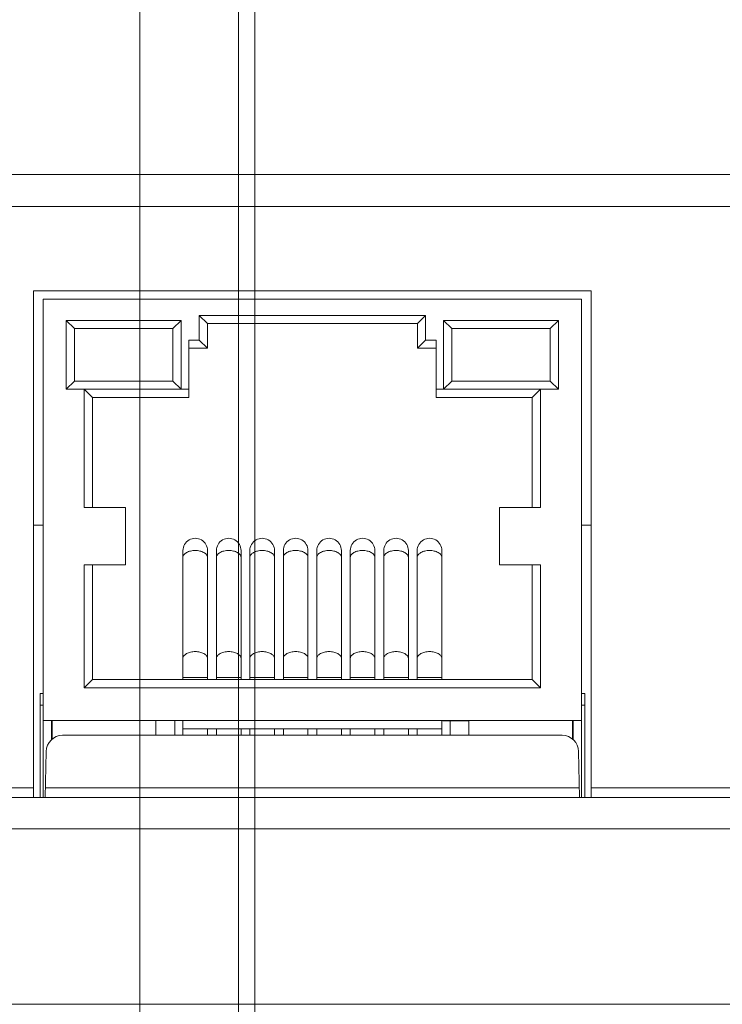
# Model space of a CAD drawing. Header units: centimetres. Extents: x -30 to 30, y -51 to 55.
# Tile 73 of 78: x 15.87 to 17.29, y 9.84 to 11.84. Entities that reach past the tile are written whole.
import ezdxf

# ---------------------------------------------------------------- set-up
doc = ezdxf.new("R2010")
doc.units = ezdxf.units.CM
doc.header["$MEASUREMENT"] = 0
doc.layers.add('06___PRT_ALL_SURFS', color=7, linetype='Continuous')

msp = doc.modelspace()

# ---------------------------------------------------------------- linework, layer by layer
at = {"layer": '06___PRT_ALL_SURFS', "lineweight": 9}
for points, knots in [([(16.3444, 2.21611), (16.3444, 3.32068), (15.44897, 4.2161), (14.3444, 4.2161), (13.23983, 4.21611), (12.3444, 3.32068), (12.3444, 2.21611), (12.3444, 1.11155), (13.23983, 0.21611), (14.34439, 0.21611), (15.44896, 0.21611), (16.34439, 1.11153), (16.3444, 2.2161), (16.34488, 55.23546), (16.3444, -50.80325), (16.3444, 2.21611)], [0, 0, 0, 0, 0.25, 0.25, 0.25, 0.5, 0.5, 0.5, 0.75, 0.75, 0.75, 1, 1, 1, 1.00001, 1.00001, 1.00001, 1.00001]), ([(16.31106, 2.21611), (16.31106, 3.30226), (15.43056, 4.18277), (14.3444, 4.18277), (13.25825, 4.18278), (12.37773, 3.30227), (12.37773, 2.21611), (12.37773, 1.12995), (13.25823, 0.24945), (14.34439, 0.24944), (15.43055, 0.24944), (16.31106, 1.12994), (16.31106, 2.2161), (16.31106, 54.35178), (16.31106, -49.91909), (16.31106, 2.21611)], [0, 0, 0, 0, 0.25, 0.25, 0.25, 0.5, 0.5, 0.5, 0.75, 0.75, 0.75, 1, 1, 1, 1.00001, 1.00001, 1.00001, 1.00001]), ([(16.11106, 2.21611), (16.11106, 3.19181), (15.3201, 3.98277), (14.3444, 3.98277), (13.3687, 3.98278), (12.57773, 3.19181), (12.57773, 2.21611), (12.57773, 1.24041), (13.36869, 0.44945), (14.34439, 0.44944), (15.32009, 0.44944), (16.11106, 1.2404), (16.11106, 2.2161), (16.11106, 49.0497), (16.11106, -44.61749), (16.11106, 2.21611)], [0, 0, 0, 0, 0.25, 0.25, 0.25, 0.5, 0.5, 0.5, 0.75, 0.75, 0.75, 1, 1, 1, 1.00001, 1.00001, 1.00001, 1.00001]), ([(16.24841, 10.7603), (16.24841, 10.76923), (16.24365, 10.77748), (16.23591, 10.78195), (16.22818, 10.78641), (16.21865, 10.78641), (16.21091, 10.78195), (16.20318, 10.77748), (16.19841, 10.76923), (16.19841, 10.7603)], [0, 0, 0, 0, 0.3333333, 0.3333333, 0.3333333, 0.6666667, 0.6666667, 0.6666667, 1, 1, 1, 1]), ([(16.31641, 10.7603), (16.31641, 10.76923), (16.31165, 10.77748), (16.30391, 10.78195), (16.29618, 10.78641), (16.28665, 10.78641), (16.27891, 10.78195), (16.27118, 10.77748), (16.26641, 10.76923), (16.26641, 10.7603)], [0, 0, 0, 0, 0.3333333, 0.3333333, 0.3333333, 0.6666667, 0.6666667, 0.6666667, 1, 1, 1, 1]), ([(16.38441, 10.7603), (16.38441, 10.76923), (16.37965, 10.77748), (16.37191, 10.78195), (16.36418, 10.78641), (16.35465, 10.78641), (16.34691, 10.78195), (16.33918, 10.77748), (16.33441, 10.76923), (16.33441, 10.7603)], [0, 0, 0, 0, 0.3333333, 0.3333333, 0.3333333, 0.6666667, 0.6666667, 0.6666667, 1, 1, 1, 1]), ([(16.45241, 10.7603), (16.45241, 10.76923), (16.44765, 10.77748), (16.43991, 10.78195), (16.43218, 10.78641), (16.42265, 10.78641), (16.41491, 10.78195), (16.40718, 10.77748), (16.40241, 10.76923), (16.40241, 10.7603)], [0, 0, 0, 0, 0.3333333, 0.3333333, 0.3333333, 0.6666667, 0.6666667, 0.6666667, 1, 1, 1, 1]), ([(16.52041, 10.7603), (16.52041, 10.76923), (16.51565, 10.77748), (16.50791, 10.78195), (16.50018, 10.78641), (16.49065, 10.78641), (16.48291, 10.78195), (16.47518, 10.77748), (16.47041, 10.76923), (16.47041, 10.7603)], [0, 0, 0, 0, 0.3333333, 0.3333333, 0.3333333, 0.6666667, 0.6666667, 0.6666667, 1, 1, 1, 1]), ([(16.58841, 10.7603), (16.58841, 10.76923), (16.58365, 10.77748), (16.57591, 10.78195), (16.56818, 10.78641), (16.55865, 10.78641), (16.55091, 10.78195), (16.54318, 10.77748), (16.53841, 10.76923), (16.53841, 10.7603)], [0, 0, 0, 0, 0.3333333, 0.3333333, 0.3333333, 0.6666667, 0.6666667, 0.6666667, 1, 1, 1, 1]), ([(16.65641, 10.7603), (16.65641, 10.76923), (16.65165, 10.77748), (16.64391, 10.78195), (16.63618, 10.78641), (16.62665, 10.78641), (16.61891, 10.78195), (16.61118, 10.77748), (16.60641, 10.76923), (16.60641, 10.7603)], [0, 0, 0, 0, 0.3333333, 0.3333333, 0.3333333, 0.6666667, 0.6666667, 0.6666667, 1, 1, 1, 1]), ([(16.72441, 10.7603), (16.72441, 10.76923), (16.71965, 10.77748), (16.71191, 10.78195), (16.70418, 10.78641), (16.69465, 10.78641), (16.68691, 10.78195), (16.67918, 10.77748), (16.67441, 10.76923), (16.67441, 10.7603)], [0, 0, 0, 0, 0.3333333, 0.3333333, 0.3333333, 0.6666667, 0.6666667, 0.6666667, 1, 1, 1, 1]), ([(16.22341, 10.76055), (16.2202, 10.76055), (16.21698, 10.7602), (16.21384, 10.75945), (16.21102, 10.75878), (16.20825, 10.75778), (16.20574, 10.75633), (16.20464, 10.7557), (16.20359, 10.75498), (16.20262, 10.75415), (16.20177, 10.75341), (16.20098, 10.75259), (16.20032, 10.75167), (16.19972, 10.75083), (16.19922, 10.74993), (16.1989, 10.74897), (16.19858, 10.74806), (16.19841, 10.74711), (16.19841, 10.74615)], [0, 0, 0, 0, 0.1666667, 0.1666667, 0.1666667, 0.3333333, 0.3333333, 0.3333333, 0.5, 0.5, 0.5, 0.6666667, 0.6666667, 0.6666667, 0.8333333, 0.8333333, 0.8333333, 1, 1, 1, 1]), ([(16.24841, 10.74615), (16.24841, 10.74711), (16.24824, 10.74806), (16.24793, 10.74897), (16.2476, 10.74993), (16.2471, 10.75083), (16.24651, 10.75167), (16.24585, 10.75259), (16.24506, 10.75341), (16.2442, 10.75415), (16.24324, 10.75498), (16.24219, 10.7557), (16.24109, 10.75633), (16.23858, 10.75778), (16.23581, 10.75878), (16.23298, 10.75945), (16.22984, 10.7602), (16.22662, 10.76055), (16.22341, 10.76055)], [0, 0, 0, 0, 0.1666667, 0.1666667, 0.1666667, 0.3333333, 0.3333333, 0.3333333, 0.5, 0.5, 0.5, 0.6666667, 0.6666667, 0.6666667, 0.8333333, 0.8333333, 0.8333333, 1, 1, 1, 1]), ([(16.29141, 10.76055), (16.2882, 10.76055), (16.28498, 10.7602), (16.28184, 10.75945), (16.27902, 10.75878), (16.27625, 10.75778), (16.27374, 10.75633), (16.27264, 10.7557), (16.27159, 10.75498), (16.27062, 10.75415), (16.26977, 10.75341), (16.26898, 10.75259), (16.26832, 10.75167), (16.26772, 10.75083), (16.26722, 10.74993), (16.2669, 10.74897), (16.26658, 10.74806), (16.26641, 10.74711), (16.26641, 10.74615)], [0, 0, 0, 0, 0.1666667, 0.1666667, 0.1666667, 0.3333333, 0.3333333, 0.3333333, 0.5, 0.5, 0.5, 0.6666667, 0.6666667, 0.6666667, 0.8333333, 0.8333333, 0.8333333, 1, 1, 1, 1]), ([(16.31641, 10.74615), (16.31641, 10.74711), (16.31624, 10.74806), (16.31593, 10.74897), (16.3156, 10.74993), (16.3151, 10.75083), (16.31451, 10.75167), (16.31385, 10.75259), (16.31306, 10.75341), (16.3122, 10.75415), (16.31124, 10.75498), (16.31019, 10.7557), (16.30909, 10.75633), (16.30658, 10.75778), (16.30381, 10.75878), (16.30098, 10.75945), (16.29784, 10.7602), (16.29462, 10.76055), (16.29141, 10.76055)], [0, 0, 0, 0, 0.1666667, 0.1666667, 0.1666667, 0.3333333, 0.3333333, 0.3333333, 0.5, 0.5, 0.5, 0.6666667, 0.6666667, 0.6666667, 0.8333333, 0.8333333, 0.8333333, 1, 1, 1, 1]), ([(16.35941, 10.76055), (16.3562, 10.76055), (16.35298, 10.7602), (16.34984, 10.75945), (16.34702, 10.75878), (16.34425, 10.75778), (16.34174, 10.75633), (16.34064, 10.7557), (16.33959, 10.75498), (16.33862, 10.75415), (16.33777, 10.75341), (16.33698, 10.75259), (16.33632, 10.75167), (16.33572, 10.75083), (16.33522, 10.74993), (16.3349, 10.74897), (16.33458, 10.74806), (16.33441, 10.74711), (16.33441, 10.74615)], [0, 0, 0, 0, 0.1666667, 0.1666667, 0.1666667, 0.3333333, 0.3333333, 0.3333333, 0.5, 0.5, 0.5, 0.6666667, 0.6666667, 0.6666667, 0.8333333, 0.8333333, 0.8333333, 1, 1, 1, 1]), ([(16.38441, 10.74615), (16.38441, 10.74711), (16.38424, 10.74806), (16.38393, 10.74897), (16.3836, 10.74993), (16.3831, 10.75083), (16.38251, 10.75167), (16.38185, 10.75259), (16.38106, 10.75341), (16.3802, 10.75415), (16.37924, 10.75498), (16.37819, 10.7557), (16.37709, 10.75633), (16.37458, 10.75778), (16.37181, 10.75878), (16.36898, 10.75945), (16.36584, 10.7602), (16.36262, 10.76055), (16.35941, 10.76055)], [0, 0, 0, 0, 0.1666667, 0.1666667, 0.1666667, 0.3333333, 0.3333333, 0.3333333, 0.5, 0.5, 0.5, 0.6666667, 0.6666667, 0.6666667, 0.8333333, 0.8333333, 0.8333333, 1, 1, 1, 1]), ([(16.42741, 10.76055), (16.4242, 10.76055), (16.42098, 10.7602), (16.41784, 10.75945), (16.41502, 10.75878), (16.41225, 10.75778), (16.40974, 10.75633), (16.40864, 10.7557), (16.40759, 10.75498), (16.40662, 10.75415), (16.40577, 10.75341), (16.40498, 10.75259), (16.40432, 10.75167), (16.40372, 10.75083), (16.40322, 10.74993), (16.4029, 10.74897), (16.40258, 10.74806), (16.40241, 10.74711), (16.40241, 10.74615)], [0, 0, 0, 0, 0.1666667, 0.1666667, 0.1666667, 0.3333333, 0.3333333, 0.3333333, 0.5, 0.5, 0.5, 0.6666667, 0.6666667, 0.6666667, 0.8333333, 0.8333333, 0.8333333, 1, 1, 1, 1]), ([(16.45241, 10.74615), (16.45241, 10.74711), (16.45224, 10.74806), (16.45193, 10.74897), (16.4516, 10.74993), (16.4511, 10.75083), (16.45051, 10.75167), (16.44985, 10.75259), (16.44906, 10.75341), (16.4482, 10.75415), (16.44724, 10.75498), (16.44619, 10.7557), (16.44509, 10.75633), (16.44258, 10.75778), (16.43981, 10.75878), (16.43698, 10.75945), (16.43384, 10.7602), (16.43062, 10.76055), (16.42741, 10.76055)], [0, 0, 0, 0, 0.1666667, 0.1666667, 0.1666667, 0.3333333, 0.3333333, 0.3333333, 0.5, 0.5, 0.5, 0.6666667, 0.6666667, 0.6666667, 0.8333333, 0.8333333, 0.8333333, 1, 1, 1, 1]), ([(16.49541, 10.76055), (16.4922, 10.76055), (16.48898, 10.7602), (16.48584, 10.75945), (16.48302, 10.75878), (16.48025, 10.75778), (16.47774, 10.75633), (16.47664, 10.7557), (16.47559, 10.75498), (16.47462, 10.75415), (16.47377, 10.75341), (16.47298, 10.75259), (16.47232, 10.75167), (16.47172, 10.75083), (16.47122, 10.74993), (16.4709, 10.74897), (16.47058, 10.74806), (16.47041, 10.74711), (16.47041, 10.74615)], [0, 0, 0, 0, 0.1666667, 0.1666667, 0.1666667, 0.3333333, 0.3333333, 0.3333333, 0.5, 0.5, 0.5, 0.6666667, 0.6666667, 0.6666667, 0.8333333, 0.8333333, 0.8333333, 1, 1, 1, 1]), ([(16.52041, 10.74615), (16.52041, 10.74711), (16.52024, 10.74806), (16.51993, 10.74897), (16.5196, 10.74993), (16.5191, 10.75083), (16.51851, 10.75167), (16.51785, 10.75259), (16.51706, 10.75341), (16.5162, 10.75415), (16.51524, 10.75498), (16.51419, 10.7557), (16.51309, 10.75633), (16.51058, 10.75778), (16.50781, 10.75878), (16.50498, 10.75945), (16.50184, 10.7602), (16.49862, 10.76055), (16.49541, 10.76055)], [0, 0, 0, 0, 0.1666667, 0.1666667, 0.1666667, 0.3333333, 0.3333333, 0.3333333, 0.5, 0.5, 0.5, 0.6666667, 0.6666667, 0.6666667, 0.8333333, 0.8333333, 0.8333333, 1, 1, 1, 1]), ([(16.56341, 10.76055), (16.5602, 10.76055), (16.55698, 10.7602), (16.55384, 10.75945), (16.55102, 10.75878), (16.54825, 10.75778), (16.54574, 10.75633), (16.54464, 10.7557), (16.54359, 10.75498), (16.54262, 10.75415), (16.54177, 10.75341), (16.54098, 10.75259), (16.54032, 10.75167), (16.53972, 10.75083), (16.53922, 10.74993), (16.5389, 10.74897), (16.53858, 10.74806), (16.53841, 10.74711), (16.53841, 10.74615)], [0, 0, 0, 0, 0.1666667, 0.1666667, 0.1666667, 0.3333333, 0.3333333, 0.3333333, 0.5, 0.5, 0.5, 0.6666667, 0.6666667, 0.6666667, 0.8333333, 0.8333333, 0.8333333, 1, 1, 1, 1]), ([(16.58841, 10.74615), (16.58841, 10.74711), (16.58824, 10.74806), (16.58793, 10.74897), (16.5876, 10.74993), (16.5871, 10.75083), (16.58651, 10.75167), (16.58585, 10.75259), (16.58506, 10.75341), (16.5842, 10.75415), (16.58324, 10.75498), (16.58219, 10.7557), (16.58109, 10.75633), (16.57858, 10.75778), (16.57581, 10.75878), (16.57298, 10.75945), (16.56984, 10.7602), (16.56662, 10.76055), (16.56341, 10.76055)], [0, 0, 0, 0, 0.1666667, 0.1666667, 0.1666667, 0.3333333, 0.3333333, 0.3333333, 0.5, 0.5, 0.5, 0.6666667, 0.6666667, 0.6666667, 0.8333333, 0.8333333, 0.8333333, 1, 1, 1, 1]), ([(16.63141, 10.76055), (16.6282, 10.76055), (16.62498, 10.7602), (16.62184, 10.75945), (16.61902, 10.75878), (16.61625, 10.75778), (16.61374, 10.75633), (16.61264, 10.7557), (16.61159, 10.75498), (16.61062, 10.75415), (16.60977, 10.75341), (16.60898, 10.75259), (16.60832, 10.75167), (16.60772, 10.75083), (16.60722, 10.74993), (16.6069, 10.74897), (16.60658, 10.74806), (16.60641, 10.74711), (16.60641, 10.74615)], [0, 0, 0, 0, 0.1666667, 0.1666667, 0.1666667, 0.3333333, 0.3333333, 0.3333333, 0.5, 0.5, 0.5, 0.6666667, 0.6666667, 0.6666667, 0.8333333, 0.8333333, 0.8333333, 1, 1, 1, 1]), ([(16.65641, 10.74615), (16.65641, 10.74711), (16.65624, 10.74806), (16.65593, 10.74897), (16.6556, 10.74993), (16.6551, 10.75083), (16.65451, 10.75167), (16.65385, 10.75259), (16.65306, 10.75341), (16.6522, 10.75415), (16.65124, 10.75498), (16.65019, 10.7557), (16.64909, 10.75633), (16.64658, 10.75778), (16.64381, 10.75878), (16.64098, 10.75945), (16.63784, 10.7602), (16.63462, 10.76055), (16.63141, 10.76055)], [0, 0, 0, 0, 0.1666667, 0.1666667, 0.1666667, 0.3333333, 0.3333333, 0.3333333, 0.5, 0.5, 0.5, 0.6666667, 0.6666667, 0.6666667, 0.8333333, 0.8333333, 0.8333333, 1, 1, 1, 1]), ([(16.69941, 10.76055), (16.6962, 10.76055), (16.69298, 10.7602), (16.68984, 10.75945), (16.68702, 10.75878), (16.68425, 10.75778), (16.68174, 10.75633), (16.68064, 10.7557), (16.67959, 10.75498), (16.67862, 10.75415), (16.67777, 10.75341), (16.67698, 10.75259), (16.67632, 10.75167), (16.67572, 10.75083), (16.67522, 10.74993), (16.6749, 10.74897), (16.67458, 10.74806), (16.67441, 10.74711), (16.67441, 10.74615)], [0, 0, 0, 0, 0.1666667, 0.1666667, 0.1666667, 0.3333333, 0.3333333, 0.3333333, 0.5, 0.5, 0.5, 0.6666667, 0.6666667, 0.6666667, 0.8333333, 0.8333333, 0.8333333, 1, 1, 1, 1]), ([(16.72441, 10.74615), (16.72441, 10.74711), (16.72424, 10.74806), (16.72393, 10.74897), (16.7236, 10.74993), (16.7231, 10.75083), (16.72251, 10.75167), (16.72185, 10.75259), (16.72106, 10.75341), (16.7202, 10.75415), (16.71924, 10.75498), (16.71819, 10.7557), (16.71709, 10.75633), (16.71458, 10.75778), (16.71181, 10.75878), (16.70898, 10.75945), (16.70584, 10.7602), (16.70262, 10.76055), (16.69941, 10.76055)], [0, 0, 0, 0, 0.1666667, 0.1666667, 0.1666667, 0.3333333, 0.3333333, 0.3333333, 0.5, 0.5, 0.5, 0.6666667, 0.6666667, 0.6666667, 0.8333333, 0.8333333, 0.8333333, 1, 1, 1, 1]), ([(16.19841, 10.54075), (16.19841, 10.54169), (16.19858, 10.54265), (16.1989, 10.54355), (16.19922, 10.54452), (16.19972, 10.54543), (16.20032, 10.54625), (16.20098, 10.54717), (16.20177, 10.548), (16.20262, 10.54874), (16.20359, 10.54957), (16.20464, 10.55029), (16.20574, 10.55092), (16.20825, 10.55237), (16.21102, 10.55337), (16.21384, 10.55404), (16.21698, 10.55479), (16.2202, 10.55514), (16.22341, 10.55514)], [0, 0, 0, 0, 0.1666667, 0.1666667, 0.1666667, 0.3333333, 0.3333333, 0.3333333, 0.5, 0.5, 0.5, 0.6666667, 0.6666667, 0.6666667, 0.8333333, 0.8333333, 0.8333333, 1, 1, 1, 1]), ([(16.22341, 10.55514), (16.22662, 10.55514), (16.22984, 10.55479), (16.23298, 10.55404), (16.23581, 10.55337), (16.23858, 10.55237), (16.24109, 10.55092), (16.24219, 10.55029), (16.24324, 10.54957), (16.2442, 10.54874), (16.24506, 10.548), (16.24585, 10.54717), (16.24651, 10.54625), (16.2471, 10.54543), (16.2476, 10.54452), (16.24793, 10.54355), (16.24824, 10.54265), (16.24841, 10.54169), (16.24841, 10.54075)], [0, 0, 0, 0, 0.1666667, 0.1666667, 0.1666667, 0.3333333, 0.3333333, 0.3333333, 0.5, 0.5, 0.5, 0.6666667, 0.6666667, 0.6666667, 0.8333333, 0.8333333, 0.8333333, 1, 1, 1, 1]), ([(16.26641, 10.54075), (16.26641, 10.54169), (16.26658, 10.54265), (16.2669, 10.54355), (16.26722, 10.54452), (16.26772, 10.54543), (16.26832, 10.54625), (16.26898, 10.54717), (16.26977, 10.548), (16.27062, 10.54874), (16.27159, 10.54957), (16.27264, 10.55029), (16.27374, 10.55092), (16.27625, 10.55237), (16.27902, 10.55337), (16.28184, 10.55404), (16.28498, 10.55479), (16.2882, 10.55514), (16.29141, 10.55514)], [0, 0, 0, 0, 0.1666667, 0.1666667, 0.1666667, 0.3333333, 0.3333333, 0.3333333, 0.5, 0.5, 0.5, 0.6666667, 0.6666667, 0.6666667, 0.8333333, 0.8333333, 0.8333333, 1, 1, 1, 1]), ([(16.29141, 10.55514), (16.29462, 10.55514), (16.29784, 10.55479), (16.30098, 10.55404), (16.30381, 10.55337), (16.30658, 10.55237), (16.30909, 10.55092), (16.31019, 10.55029), (16.31124, 10.54957), (16.3122, 10.54874), (16.31306, 10.548), (16.31385, 10.54717), (16.31451, 10.54625), (16.3151, 10.54543), (16.3156, 10.54452), (16.31593, 10.54355), (16.31624, 10.54265), (16.31641, 10.54169), (16.31641, 10.54075)], [0, 0, 0, 0, 0.1666667, 0.1666667, 0.1666667, 0.3333333, 0.3333333, 0.3333333, 0.5, 0.5, 0.5, 0.6666667, 0.6666667, 0.6666667, 0.8333333, 0.8333333, 0.8333333, 1, 1, 1, 1]), ([(16.33441, 10.54075), (16.33441, 10.54169), (16.33458, 10.54265), (16.3349, 10.54355), (16.33522, 10.54452), (16.33572, 10.54543), (16.33632, 10.54625), (16.33698, 10.54717), (16.33777, 10.548), (16.33862, 10.54874), (16.33959, 10.54957), (16.34064, 10.55029), (16.34174, 10.55092), (16.34425, 10.55237), (16.34702, 10.55337), (16.34984, 10.55404), (16.35298, 10.55479), (16.3562, 10.55514), (16.35941, 10.55514)], [0, 0, 0, 0, 0.1666667, 0.1666667, 0.1666667, 0.3333333, 0.3333333, 0.3333333, 0.5, 0.5, 0.5, 0.6666667, 0.6666667, 0.6666667, 0.8333333, 0.8333333, 0.8333333, 1, 1, 1, 1]), ([(16.35941, 10.55514), (16.36262, 10.55514), (16.36584, 10.55479), (16.36898, 10.55404), (16.37181, 10.55337), (16.37458, 10.55237), (16.37709, 10.55092), (16.37819, 10.55029), (16.37924, 10.54957), (16.3802, 10.54874), (16.38106, 10.548), (16.38185, 10.54717), (16.38251, 10.54625), (16.3831, 10.54543), (16.3836, 10.54452), (16.38393, 10.54355), (16.38424, 10.54265), (16.38441, 10.54169), (16.38441, 10.54075)], [0, 0, 0, 0, 0.1666667, 0.1666667, 0.1666667, 0.3333333, 0.3333333, 0.3333333, 0.5, 0.5, 0.5, 0.6666667, 0.6666667, 0.6666667, 0.8333333, 0.8333333, 0.8333333, 1, 1, 1, 1]), ([(16.40241, 10.54075), (16.40241, 10.54169), (16.40258, 10.54265), (16.4029, 10.54355), (16.40322, 10.54452), (16.40372, 10.54543), (16.40432, 10.54625), (16.40498, 10.54717), (16.40577, 10.548), (16.40662, 10.54874), (16.40759, 10.54957), (16.40864, 10.55029), (16.40974, 10.55092), (16.41225, 10.55237), (16.41502, 10.55337), (16.41784, 10.55404), (16.42098, 10.55479), (16.4242, 10.55514), (16.42741, 10.55514)], [0, 0, 0, 0, 0.1666667, 0.1666667, 0.1666667, 0.3333333, 0.3333333, 0.3333333, 0.5, 0.5, 0.5, 0.6666667, 0.6666667, 0.6666667, 0.8333333, 0.8333333, 0.8333333, 1, 1, 1, 1]), ([(16.42741, 10.55514), (16.43062, 10.55514), (16.43384, 10.55479), (16.43698, 10.55404), (16.43981, 10.55337), (16.44258, 10.55237), (16.44509, 10.55092), (16.44619, 10.55029), (16.44724, 10.54957), (16.4482, 10.54874), (16.44906, 10.548), (16.44985, 10.54717), (16.45051, 10.54625), (16.4511, 10.54543), (16.4516, 10.54452), (16.45193, 10.54355), (16.45224, 10.54265), (16.45241, 10.54169), (16.45241, 10.54075)], [0, 0, 0, 0, 0.1666667, 0.1666667, 0.1666667, 0.3333333, 0.3333333, 0.3333333, 0.5, 0.5, 0.5, 0.6666667, 0.6666667, 0.6666667, 0.8333333, 0.8333333, 0.8333333, 1, 1, 1, 1]), ([(16.47041, 10.54075), (16.47041, 10.54169), (16.47058, 10.54265), (16.4709, 10.54355), (16.47122, 10.54452), (16.47172, 10.54543), (16.47232, 10.54625), (16.47298, 10.54717), (16.47377, 10.548), (16.47462, 10.54874), (16.47559, 10.54957), (16.47664, 10.55029), (16.47774, 10.55092), (16.48025, 10.55237), (16.48302, 10.55337), (16.48584, 10.55404), (16.48898, 10.55479), (16.4922, 10.55514), (16.49541, 10.55514)], [0, 0, 0, 0, 0.1666667, 0.1666667, 0.1666667, 0.3333333, 0.3333333, 0.3333333, 0.5, 0.5, 0.5, 0.6666667, 0.6666667, 0.6666667, 0.8333333, 0.8333333, 0.8333333, 1, 1, 1, 1]), ([(16.49541, 10.55514), (16.49862, 10.55514), (16.50184, 10.55479), (16.50498, 10.55404), (16.50781, 10.55337), (16.51058, 10.55237), (16.51309, 10.55092), (16.51419, 10.55029), (16.51524, 10.54957), (16.5162, 10.54874), (16.51706, 10.548), (16.51785, 10.54717), (16.51851, 10.54625), (16.5191, 10.54543), (16.5196, 10.54452), (16.51993, 10.54355), (16.52024, 10.54265), (16.52041, 10.54169), (16.52041, 10.54075)], [0, 0, 0, 0, 0.1666667, 0.1666667, 0.1666667, 0.3333333, 0.3333333, 0.3333333, 0.5, 0.5, 0.5, 0.6666667, 0.6666667, 0.6666667, 0.8333333, 0.8333333, 0.8333333, 1, 1, 1, 1]), ([(16.53841, 10.54075), (16.53841, 10.54169), (16.53858, 10.54265), (16.5389, 10.54355), (16.53922, 10.54452), (16.53972, 10.54543), (16.54032, 10.54625), (16.54098, 10.54717), (16.54177, 10.548), (16.54262, 10.54874), (16.54359, 10.54957), (16.54464, 10.55029), (16.54574, 10.55092), (16.54825, 10.55237), (16.55102, 10.55337), (16.55384, 10.55404), (16.55698, 10.55479), (16.5602, 10.55514), (16.56341, 10.55514)], [0, 0, 0, 0, 0.1666667, 0.1666667, 0.1666667, 0.3333333, 0.3333333, 0.3333333, 0.5, 0.5, 0.5, 0.6666667, 0.6666667, 0.6666667, 0.8333333, 0.8333333, 0.8333333, 1, 1, 1, 1]), ([(16.56341, 10.55514), (16.56662, 10.55514), (16.56984, 10.55479), (16.57298, 10.55404), (16.57581, 10.55337), (16.57858, 10.55237), (16.58109, 10.55092), (16.58219, 10.55029), (16.58324, 10.54957), (16.5842, 10.54874), (16.58506, 10.548), (16.58585, 10.54717), (16.58651, 10.54625), (16.5871, 10.54543), (16.5876, 10.54452), (16.58793, 10.54355), (16.58824, 10.54265), (16.58841, 10.54169), (16.58841, 10.54075)], [0, 0, 0, 0, 0.1666667, 0.1666667, 0.1666667, 0.3333333, 0.3333333, 0.3333333, 0.5, 0.5, 0.5, 0.6666667, 0.6666667, 0.6666667, 0.8333333, 0.8333333, 0.8333333, 1, 1, 1, 1]), ([(16.60641, 10.54075), (16.60641, 10.54169), (16.60658, 10.54265), (16.6069, 10.54355), (16.60722, 10.54452), (16.60772, 10.54543), (16.60832, 10.54625), (16.60898, 10.54717), (16.60977, 10.548), (16.61062, 10.54874), (16.61159, 10.54957), (16.61264, 10.55029), (16.61374, 10.55092), (16.61625, 10.55237), (16.61902, 10.55337), (16.62184, 10.55404), (16.62498, 10.55479), (16.6282, 10.55514), (16.63141, 10.55514)], [0, 0, 0, 0, 0.1666667, 0.1666667, 0.1666667, 0.3333333, 0.3333333, 0.3333333, 0.5, 0.5, 0.5, 0.6666667, 0.6666667, 0.6666667, 0.8333333, 0.8333333, 0.8333333, 1, 1, 1, 1]), ([(16.63141, 10.55514), (16.63462, 10.55514), (16.63784, 10.55479), (16.64098, 10.55404), (16.64381, 10.55337), (16.64658, 10.55237), (16.64909, 10.55092), (16.65019, 10.55029), (16.65124, 10.54957), (16.6522, 10.54874), (16.65306, 10.548), (16.65385, 10.54717), (16.65451, 10.54625), (16.6551, 10.54543), (16.6556, 10.54452), (16.65593, 10.54355), (16.65624, 10.54265), (16.65641, 10.54169), (16.65641, 10.54075)], [0, 0, 0, 0, 0.1666667, 0.1666667, 0.1666667, 0.3333333, 0.3333333, 0.3333333, 0.5, 0.5, 0.5, 0.6666667, 0.6666667, 0.6666667, 0.8333333, 0.8333333, 0.8333333, 1, 1, 1, 1]), ([(16.67441, 10.54075), (16.67441, 10.54169), (16.67458, 10.54265), (16.6749, 10.54355), (16.67522, 10.54452), (16.67572, 10.54543), (16.67632, 10.54625), (16.67698, 10.54717), (16.67777, 10.548), (16.67862, 10.54874), (16.67959, 10.54957), (16.68064, 10.55029), (16.68174, 10.55092), (16.68425, 10.55237), (16.68702, 10.55337), (16.68984, 10.55404), (16.69298, 10.55479), (16.6962, 10.55514), (16.69941, 10.55514)], [0, 0, 0, 0, 0.1666667, 0.1666667, 0.1666667, 0.3333333, 0.3333333, 0.3333333, 0.5, 0.5, 0.5, 0.6666667, 0.6666667, 0.6666667, 0.8333333, 0.8333333, 0.8333333, 1, 1, 1, 1]), ([(16.69941, 10.55514), (16.70262, 10.55514), (16.70584, 10.55479), (16.70898, 10.55404), (16.71181, 10.55337), (16.71458, 10.55237), (16.71709, 10.55092), (16.71819, 10.55029), (16.71924, 10.54957), (16.7202, 10.54874), (16.72106, 10.548), (16.72185, 10.54717), (16.72251, 10.54625), (16.7231, 10.54543), (16.7236, 10.54452), (16.72393, 10.54355), (16.72424, 10.54265), (16.72441, 10.54169), (16.72441, 10.54075)], [0, 0, 0, 0, 0.1666667, 0.1666667, 0.1666667, 0.3333333, 0.3333333, 0.3333333, 0.5, 0.5, 0.5, 0.6666667, 0.6666667, 0.6666667, 0.8333333, 0.8333333, 0.8333333, 1, 1, 1, 1])]:
    msp.add_open_spline(points, degree=3, knots=knots, dxfattribs=at)
for points in [[(8.88985, 11.52489), (8.88985, 11.52489), (19.79894, 11.52489), (19.79894, 11.52489)], [(19.28103, 11.45939), (19.28103, 11.45939), (9.40777, 11.45939), (9.40777, 11.45939)], [(17.02808, 11.28822), (17.02808, 11.28822), (15.89474, 11.28822), (15.89474, 11.28822)], [(15.89474, 10.25823), (15.89474, 10.25823), (15.89474, 11.28822), (15.89474, 11.28822)], [(17.02808, 11.28822), (17.02808, 11.28822), (17.02808, 10.25823), (17.02808, 10.25823)], [(17.00808, 11.27156), (17.00808, 11.27156), (15.91474, 11.27156), (15.91474, 11.27156)], [(15.91474, 10.25823), (15.91474, 10.25823), (15.91474, 11.27156), (15.91474, 11.27156)], [(17.00808, 10.25823), (17.00808, 10.25823), (17.00808, 11.27156), (17.00808, 11.27156)], [(15.96141, 11.22823), (15.96141, 11.22823), (16.19474, 11.22823), (16.19474, 11.22823)], [(15.96141, 11.08823), (15.96141, 11.08823), (15.96141, 11.22823), (15.96141, 11.22823)], [(15.96141, 11.22823), (15.96141, 11.22823), (15.97808, 11.21156), (15.97808, 11.21156)], [(16.19474, 11.22823), (16.19474, 11.22823), (16.17808, 11.21156), (16.17808, 11.21156)], [(16.19474, 11.22823), (16.19474, 11.22823), (16.19474, 11.08823), (16.19474, 11.08823)], [(16.23141, 11.23823), (16.23141, 11.23823), (16.69141, 11.23823), (16.69141, 11.23823)], [(16.23141, 11.18823), (16.23141, 11.18823), (16.23141, 11.23823), (16.23141, 11.23823)], [(16.24808, 11.22156), (16.24808, 11.22156), (16.23141, 11.23823), (16.23141, 11.23823)], [(16.67474, 11.22156), (16.67474, 11.22156), (16.69141, 11.23823), (16.69141, 11.23823)], [(16.69141, 11.18823), (16.69141, 11.18823), (16.69141, 11.23823), (16.69141, 11.23823)], [(16.72808, 11.22823), (16.72808, 11.22823), (16.96141, 11.22823), (16.96141, 11.22823)], [(16.72808, 11.08823), (16.72808, 11.08823), (16.72808, 11.22823), (16.72808, 11.22823)], [(16.72808, 11.22823), (16.72808, 11.22823), (16.74474, 11.21156), (16.74474, 11.21156)], [(16.96141, 11.22823), (16.96141, 11.22823), (16.94474, 11.21156), (16.94474, 11.21156)], [(16.96141, 11.22823), (16.96141, 11.22823), (16.96141, 11.08823), (16.96141, 11.08823)], [(16.17808, 11.21156), (16.17808, 11.21156), (15.97808, 11.21156), (15.97808, 11.21156)], [(15.97808, 11.21156), (15.97808, 11.21156), (15.97808, 11.10489), (15.97808, 11.10489)], [(16.17808, 11.10489), (16.17808, 11.10489), (16.17808, 11.21156), (16.17808, 11.21156)], [(16.67474, 11.22156), (16.67474, 11.22156), (16.24808, 11.22156), (16.24808, 11.22156)], [(16.24808, 11.22156), (16.24808, 11.22156), (16.24808, 11.17156), (16.24808, 11.17156)], [(16.67474, 11.22156), (16.67474, 11.22156), (16.67474, 11.17156), (16.67474, 11.17156)], [(16.94474, 11.21156), (16.94474, 11.21156), (16.74474, 11.21156), (16.74474, 11.21156)], [(16.74474, 11.21156), (16.74474, 11.21156), (16.74474, 11.10489), (16.74474, 11.10489)], [(16.94474, 11.10489), (16.94474, 11.10489), (16.94474, 11.21156), (16.94474, 11.21156)], [(16.21008, 11.18823), (16.21008, 11.18823), (16.23141, 11.18823), (16.23141, 11.18823)], [(16.21008, 11.07156), (16.21008, 11.07156), (16.21008, 11.18823), (16.21008, 11.18823)], [(16.24808, 11.17156), (16.24808, 11.17156), (16.23141, 11.18823), (16.23141, 11.18823)], [(16.67474, 11.17156), (16.67474, 11.17156), (16.69141, 11.18823), (16.69141, 11.18823)], [(16.71274, 11.18823), (16.71274, 11.18823), (16.69141, 11.18823), (16.69141, 11.18823)], [(16.71274, 11.18823), (16.71274, 11.18823), (16.71274, 11.07156), (16.71274, 11.07156)], [(16.24808, 11.17156), (16.24808, 11.17156), (16.21008, 11.17156), (16.21008, 11.17156)], [(16.67474, 11.17156), (16.67474, 11.17156), (16.71274, 11.17156), (16.71274, 11.17156)], [(15.96141, 11.08823), (15.96141, 11.08823), (15.97808, 11.10489), (15.97808, 11.10489)], [(15.96141, 11.08823), (15.96141, 11.08823), (16.21008, 11.08823), (16.21008, 11.08823)], [(15.97808, 11.10489), (15.97808, 11.10489), (16.17808, 11.10489), (16.17808, 11.10489)], [(15.99808, 10.84823), (15.99808, 10.84823), (15.99808, 11.08823), (15.99808, 11.08823)], [(15.99808, 11.08823), (15.99808, 11.08823), (16.01474, 11.07156), (16.01474, 11.07156)], [(16.19474, 11.08823), (16.19474, 11.08823), (16.17808, 11.10489), (16.17808, 11.10489)], [(16.96141, 11.08823), (16.96141, 11.08823), (16.71274, 11.08823), (16.71274, 11.08823)], [(16.72808, 11.08823), (16.72808, 11.08823), (16.74474, 11.10489), (16.74474, 11.10489)], [(16.74474, 11.10489), (16.74474, 11.10489), (16.94474, 11.10489), (16.94474, 11.10489)], [(16.92474, 11.08823), (16.92474, 11.08823), (16.90808, 11.07156), (16.90808, 11.07156)], [(16.92474, 10.84823), (16.92474, 10.84823), (16.92474, 11.08823), (16.92474, 11.08823)], [(16.96141, 11.08823), (16.96141, 11.08823), (16.94474, 11.10489), (16.94474, 11.10489)], [(16.21008, 11.07156), (16.21008, 11.07156), (16.01474, 11.07156), (16.01474, 11.07156)], [(16.01474, 11.07156), (16.01474, 11.07156), (16.01474, 10.84823), (16.01474, 10.84823)], [(16.71274, 11.07156), (16.71274, 11.07156), (16.90808, 11.07156), (16.90808, 11.07156)], [(16.90808, 11.07156), (16.90808, 11.07156), (16.90808, 10.84823), (16.90808, 10.84823)], [(16.08141, 10.84823), (16.08141, 10.84823), (15.99808, 10.84823), (15.99808, 10.84823)], [(16.08141, 10.73156), (16.08141, 10.73156), (16.08141, 10.84823), (16.08141, 10.84823)], [(16.84141, 10.84823), (16.84141, 10.84823), (16.92474, 10.84823), (16.92474, 10.84823)], [(16.84141, 10.73156), (16.84141, 10.73156), (16.84141, 10.84823), (16.84141, 10.84823)], [(15.89474, 10.8122), (15.89474, 10.8122), (15.91474, 10.8122), (15.91474, 10.8122)], [(17.00808, 10.8122), (17.00808, 10.8122), (17.02808, 10.8122), (17.02808, 10.8122)], [(16.19841, 10.49823), (16.19841, 10.49823), (16.19841, 10.7603), (16.19841, 10.7603)], [(16.24841, 10.49823), (16.24841, 10.49823), (16.24841, 10.7603), (16.24841, 10.7603)], [(16.26641, 10.49823), (16.26641, 10.49823), (16.26641, 10.7603), (16.26641, 10.7603)], [(16.31641, 10.49823), (16.31641, 10.49823), (16.31641, 10.7603), (16.31641, 10.7603)], [(16.33441, 10.49823), (16.33441, 10.49823), (16.33441, 10.7603), (16.33441, 10.7603)], [(16.38441, 10.49823), (16.38441, 10.49823), (16.38441, 10.7603), (16.38441, 10.7603)], [(16.40241, 10.49823), (16.40241, 10.49823), (16.40241, 10.7603), (16.40241, 10.7603)], [(16.45241, 10.49823), (16.45241, 10.49823), (16.45241, 10.7603), (16.45241, 10.7603)], [(16.47041, 10.49823), (16.47041, 10.49823), (16.47041, 10.7603), (16.47041, 10.7603)], [(16.52041, 10.49823), (16.52041, 10.49823), (16.52041, 10.7603), (16.52041, 10.7603)], [(16.53841, 10.49823), (16.53841, 10.49823), (16.53841, 10.7603), (16.53841, 10.7603)], [(16.58841, 10.49823), (16.58841, 10.49823), (16.58841, 10.7603), (16.58841, 10.7603)], [(16.60641, 10.49823), (16.60641, 10.49823), (16.60641, 10.7603), (16.60641, 10.7603)], [(16.65641, 10.49823), (16.65641, 10.49823), (16.65641, 10.7603), (16.65641, 10.7603)], [(16.67441, 10.49823), (16.67441, 10.49823), (16.67441, 10.7603), (16.67441, 10.7603)], [(16.72441, 10.49823), (16.72441, 10.49823), (16.72441, 10.7603), (16.72441, 10.7603)], [(15.99808, 10.73156), (15.99808, 10.73156), (16.08141, 10.73156), (16.08141, 10.73156)], [(15.99808, 10.48156), (15.99808, 10.48156), (15.99808, 10.73156), (15.99808, 10.73156)], [(16.01474, 10.73156), (16.01474, 10.73156), (16.01474, 10.49823), (16.01474, 10.49823)], [(16.92474, 10.73156), (16.92474, 10.73156), (16.84141, 10.73156), (16.84141, 10.73156)], [(16.90808, 10.73156), (16.90808, 10.73156), (16.90808, 10.49823), (16.90808, 10.49823)], [(16.92474, 10.48156), (16.92474, 10.48156), (16.92474, 10.73156), (16.92474, 10.73156)], [(16.01474, 10.49823), (16.01474, 10.49823), (15.99808, 10.48156), (15.99808, 10.48156)], [(16.01474, 10.49823), (16.01474, 10.49823), (16.90808, 10.49823), (16.90808, 10.49823)], [(16.24841, 10.50236), (16.24841, 10.50236), (16.19841, 10.50236), (16.19841, 10.50236)], [(16.31641, 10.50236), (16.31641, 10.50236), (16.26641, 10.50236), (16.26641, 10.50236)], [(16.38441, 10.50236), (16.38441, 10.50236), (16.33441, 10.50236), (16.33441, 10.50236)], [(16.45241, 10.50236), (16.45241, 10.50236), (16.40241, 10.50236), (16.40241, 10.50236)], [(16.52041, 10.50236), (16.52041, 10.50236), (16.47041, 10.50236), (16.47041, 10.50236)], [(16.58841, 10.50236), (16.58841, 10.50236), (16.53841, 10.50236), (16.53841, 10.50236)], [(16.65641, 10.50236), (16.65641, 10.50236), (16.60641, 10.50236), (16.60641, 10.50236)], [(16.72441, 10.50236), (16.72441, 10.50236), (16.67441, 10.50236), (16.67441, 10.50236)], [(16.90808, 10.49823), (16.90808, 10.49823), (16.92474, 10.48156), (16.92474, 10.48156)], [(15.90808, 10.46956), (15.90808, 10.46956), (15.91474, 10.46956), (15.91474, 10.46956)], [(15.90808, 10.25823), (15.90808, 10.25823), (15.90808, 10.46956), (15.90808, 10.46956)], [(16.92474, 10.48156), (16.92474, 10.48156), (15.99808, 10.48156), (15.99808, 10.48156)], [(17.01474, 10.46956), (17.01474, 10.46956), (17.00808, 10.46956), (17.00808, 10.46956)], [(17.01474, 10.25823), (17.01474, 10.25823), (17.01474, 10.46956), (17.01474, 10.46956)], [(15.91474, 10.44623), (15.91474, 10.44623), (15.90808, 10.44623), (15.90808, 10.44623)], [(17.01474, 10.44623), (17.01474, 10.44623), (17.00808, 10.44623), (17.00808, 10.44623)], [(15.91474, 10.41489), (15.91474, 10.41489), (17.00808, 10.41489), (17.00808, 10.41489)], [(15.93141, 10.37599), (15.93141, 10.37599), (15.93141, 10.41489), (15.93141, 10.41489)], [(15.93272, 10.37685), (15.93272, 10.37685), (15.93272, 10.41489), (15.93272, 10.41489)], [(16.14344, 10.41489), (16.14344, 10.41489), (16.14344, 10.38489), (16.14344, 10.38489)], [(16.18174, 10.41489), (16.18174, 10.41489), (16.18174, 10.38489), (16.18174, 10.38489)], [(16.19808, 10.41489), (16.19808, 10.41489), (16.19808, 10.39823), (16.19808, 10.39823)], [(16.72474, 10.41489), (16.72474, 10.41489), (16.72474, 10.39823), (16.72474, 10.39823)], [(16.72665, 10.41423), (16.72665, 10.41423), (16.72665, 10.41489), (16.72665, 10.41489)], [(16.72665, 10.41423), (16.72665, 10.41423), (16.77939, 10.41423), (16.77939, 10.41423)], [(16.74108, 10.41423), (16.74108, 10.41423), (16.74108, 10.38489), (16.74108, 10.38489)], [(16.74665, 10.41423), (16.74665, 10.41423), (16.74665, 10.41489), (16.74665, 10.41489)], [(16.77237, 10.41423), (16.77237, 10.41423), (16.77237, 10.41489), (16.77237, 10.41489)], [(16.77939, 10.38489), (16.77939, 10.38489), (16.77939, 10.41489), (16.77939, 10.41489)], [(16.9901, 10.41489), (16.9901, 10.41489), (16.9901, 10.37685), (16.9901, 10.37685)], [(16.99141, 10.37599), (16.99141, 10.37599), (16.99141, 10.41489), (16.99141, 10.41489)], [(16.19808, 10.39823), (16.19808, 10.39823), (16.72474, 10.39823), (16.72474, 10.39823)], [(16.19841, 10.39823), (16.19841, 10.39823), (16.19841, 10.38489), (16.19841, 10.38489)], [(16.24841, 10.39823), (16.24841, 10.39823), (16.24841, 10.38489), (16.24841, 10.38489)], [(16.26641, 10.39823), (16.26641, 10.39823), (16.26641, 10.38489), (16.26641, 10.38489)], [(16.31641, 10.39823), (16.31641, 10.39823), (16.31641, 10.38489), (16.31641, 10.38489)], [(16.33441, 10.39823), (16.33441, 10.39823), (16.33441, 10.38489), (16.33441, 10.38489)], [(16.38441, 10.39823), (16.38441, 10.39823), (16.38441, 10.38489), (16.38441, 10.38489)], [(16.40241, 10.39823), (16.40241, 10.39823), (16.40241, 10.38489), (16.40241, 10.38489)], [(16.45241, 10.39823), (16.45241, 10.39823), (16.45241, 10.38489), (16.45241, 10.38489)], [(16.47041, 10.39823), (16.47041, 10.39823), (16.47041, 10.38489), (16.47041, 10.38489)], [(16.52041, 10.39823), (16.52041, 10.39823), (16.52041, 10.38489), (16.52041, 10.38489)], [(16.53841, 10.39823), (16.53841, 10.39823), (16.53841, 10.38489), (16.53841, 10.38489)], [(16.58841, 10.39823), (16.58841, 10.39823), (16.58841, 10.38489), (16.58841, 10.38489)], [(16.60641, 10.39823), (16.60641, 10.39823), (16.60641, 10.38489), (16.60641, 10.38489)], [(16.65641, 10.39823), (16.65641, 10.39823), (16.65641, 10.38489), (16.65641, 10.38489)], [(16.67441, 10.39823), (16.67441, 10.39823), (16.67441, 10.38489), (16.67441, 10.38489)], [(16.72441, 10.39823), (16.72441, 10.39823), (16.72441, 10.38489), (16.72441, 10.38489)], [(15.95378, 10.38489), (15.9356, 10.38489), (15.92078, 10.37032), (15.92046, 10.35214)], [(16.96904, 10.38489), (16.96904, 10.38489), (15.95378, 10.38489), (15.95378, 10.38489)], [(17.00237, 10.35214), (17.00205, 10.37032), (16.98722, 10.38489), (16.96904, 10.38489)], [(15.91882, 10.25823), (15.91882, 10.25823), (15.92046, 10.35214), (15.92046, 10.35214)], [(17.004, 10.25823), (17.004, 10.25823), (17.00237, 10.35214), (17.00237, 10.35214)], [(15.89474, 10.27792), (15.89474, 10.27792), (15.48102, 10.27793), (15.48102, 10.27793)], [(15.91916, 10.27787), (15.91916, 10.27787), (17.00366, 10.27787), (17.00366, 10.27787)], [(17.02808, 10.27797), (17.02808, 10.27797), (17.35106, 10.27797), (17.35106, 10.27797)], [(9.42839, 10.25823), (9.42839, 10.25823), (19.26039, 10.25823), (19.26039, 10.25823)], [(19.2604, 10.19504), (19.2604, 10.19504), (9.42839, 10.19504), (9.42839, 10.19504)], [(20.42439, 9.83823), (20.42439, 9.83823), (8.2644, 9.83823), (8.2644, 9.83823)]]:
    msp.add_open_spline(points, degree=3, dxfattribs=at)

doc.saveas('drawing.dxf')
